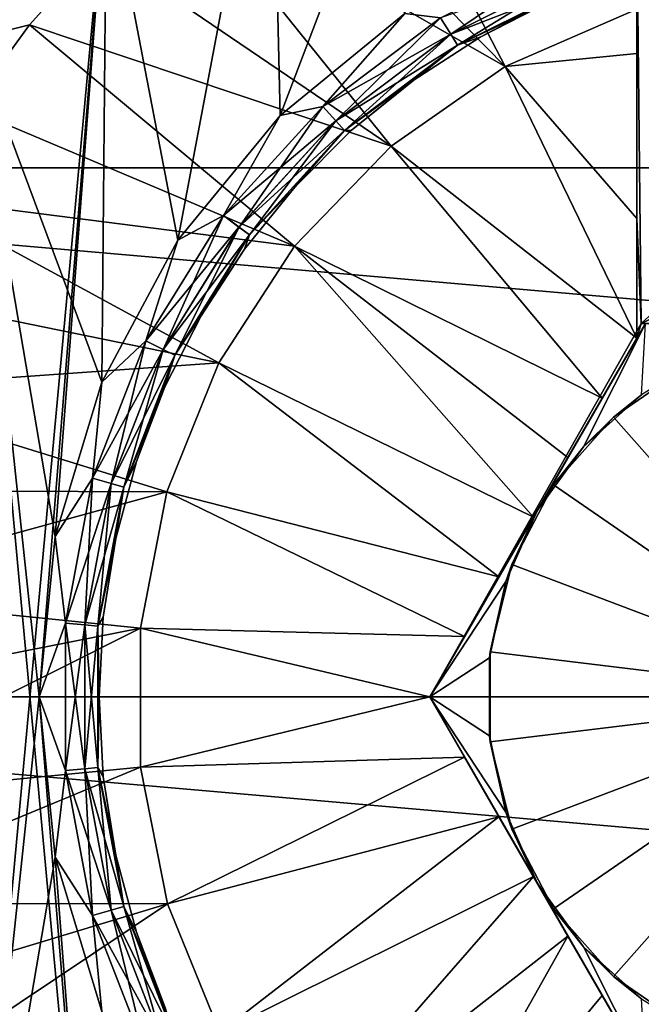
# Model space of a CAD drawing. Header units: metres. Extents: x -82 to 113, y -109 to 109.
# Tile 12 of 256: x -68.34 to -66.26, y -77.53 to -74.23. Entities that reach past the tile are written whole.
import ezdxf

# ---------------------------------------------------------------- set-up
doc = ezdxf.new("R2010")
doc.units = ezdxf.units.M
doc.layers.add('solid_20_382_013_XXX', color=7, linetype='CONTINUOUS')

msp = doc.modelspace()

# ---------------------------------------------------------------- linework, layer by layer
at = {"layer": 'solid_20_382_013_XXX'}
for points in [[(-71.32, -72.992622, -51.61792), (-51.02, -72.992645, -51.617924), (-51.02, -74.729836, -51.978916)], [(-71.32, -72.992622, -51.61792), (-51.02, -74.729836, -51.978916), (-71.32, -74.729813, -51.978912)], [(-67.503944, -73.02668, -26.572594), (-71.32, -72.992622, -26.582081), (-71.32, -74.729813, -26.221087)], [(-67.503944, -73.02668, -26.572594), (-71.32, -74.729813, -26.221087), (-68.085106, -73.430763, -26.46752)], [(-67.492546, -73.310715, -28.4), (-66.872772, -73.002502, -28.4), (-67.463577, -74.554489, -28.4)], [(-66.872772, -73.002502, -28.4), (-67.046227, -74.212395, -28.4), (-67.463577, -74.554489, -28.4)], [(-68.045326, -73.727776, -28.4), (-67.492546, -73.310715, -28.4), (-67.805977, -74.971336, -28.4)], [(-67.806061, -74.971466, -30.4), (-67.49247, -73.310669, -30.4), (-68.045258, -73.727715, -30.4)], [(-67.806061, -74.971466, -30.4), (-67.463638, -74.55455, -30.4), (-67.49247, -73.310669, -30.4)], [(-67.492546, -73.310715, -28.4), (-67.463577, -74.554489, -28.4), (-67.805977, -74.971336, -28.4)], [(-67.463638, -74.55455, -30.4), (-67.046303, -74.212448, -30.4), (-67.49247, -73.310669, -30.4)], [(-66.711205, -74.39061, -26.311182), (-67.24324, -73.364563, -26.564878), (-67.539139, -73.546432, -26.564878)], [(-66.711205, -74.39061, -26.311182), (-66.269997, -74.198334, -26.310886), (-67.24324, -73.364563, -26.564878)], [(-68.085106, -73.430763, -26.46752), (-71.32, -74.729813, -26.221087), (-68.587906, -73.933304, -26.355892)], [(-66.711205, -74.39061, -26.311182), (-67.539139, -73.546432, -26.564878), (-67.81601, -73.756126, -26.564878)], [(-68.511902, -78.760765, -28.4), (-68.511993, -74.239365, -28.4), (-68.045326, -73.727776, -28.4)], [(-68.451294, -74.040352, -28.384775), (-68.045326, -73.727776, -28.4), (-68.511993, -74.239365, -28.4)], [(-68.511902, -74.239235, -30.4), (-68.045258, -73.727715, -30.4), (-68.451187, -74.040443, -30.415165)], [(-68.060486, -75.447189, -30.4), (-68.045258, -73.727715, -30.4), (-68.511902, -74.239235, -30.4)], [(-68.511902, -78.760765, -28.4), (-68.045326, -73.727776, -28.4), (-68.269997, -76.499878, -28.4)], [(-68.045326, -73.727776, -28.4), (-68.217079, -75.963104, -28.4), (-68.269997, -76.499878, -28.4)], [(-68.045326, -73.727776, -28.4), (-68.06041, -75.446999, -28.4), (-68.217079, -75.963104, -28.4)], [(-68.060486, -75.447189, -30.4), (-67.806061, -74.971466, -30.4), (-68.045258, -73.727715, -30.4)], [(-68.045326, -73.727776, -28.4), (-67.805977, -74.971336, -28.4), (-68.06041, -75.446999, -28.4)], [(-67.092506, -74.657257, -26.311182), (-67.81601, -73.756126, -26.564878), (-68.071236, -73.991676, -26.564878)], [(-67.092506, -74.657257, -26.311182), (-66.711205, -74.39061, -26.311182), (-67.81601, -73.756126, -26.564878)], [(-68.569214, -74.227898, -26.693821), (-68.491524, -74.297989, -26.614393), (-68.04332, -73.79599, -26.614393)], [(-68.04332, -73.79599, -26.614393), (-68.491524, -74.297989, -26.614393), (-68.071236, -73.991676, -26.564878)], [(-66.269997, -73.886932, -27.6), (-66.255844, -75.25, -27.6), (-64.769997, -73.886963, -27.6)], [(-66.269997, -74.898727, -26.212114), (-66.255844, -75.25, -27.6), (-66.269997, -73.886932, -27.6)], [(-66.269997, -74.346451, -26.286997), (-66.269997, -73.886932, -27.6), (-66.269997, -74.198334, -26.310886)], [(-66.269997, -74.898727, -26.212114), (-66.269997, -73.886932, -27.6), (-66.269997, -74.346451, -26.286997)], [(-66.255844, -75.25, -27.6), (-64.769997, -74.543526, -27.6), (-64.769997, -73.886963, -27.6)], [(-68.491524, -74.297989, -26.614393), (-68.302429, -74.25087, -26.564878), (-68.071236, -73.991676, -26.564878)], [(-67.092506, -74.657257, -26.311182), (-68.071236, -73.991676, -26.564878), (-68.302429, -74.25087, -26.564878)], [(-66.893211, -74.282188, -28.458633), (-66.927399, -74.226974, -28.415224), (-66.485764, -74.007072, -28.415224)], [(-66.462311, -74.067627, -28.458633), (-66.893211, -74.282188, -28.458633), (-66.485764, -74.007072, -28.415224)], [(-66.462349, -74.06752, -30.341476), (-66.927475, -74.226852, -30.384836), (-66.893272, -74.282097, -30.341476)], [(-66.462349, -74.06752, -30.341476), (-66.893272, -74.282097, -30.341476), (-66.446663, -74.108002, -30.276537)], [(-66.870384, -74.319054, -28.523609), (-66.893211, -74.282188, -28.458633), (-66.462311, -74.067627, -28.458633)], [(-66.446648, -74.108055, -28.523609), (-66.870384, -74.319054, -28.523609), (-66.462311, -74.067627, -28.458633)], [(-66.893272, -74.282097, -30.341476), (-66.870415, -74.319, -30.276537), (-66.446663, -74.108002, -30.276537)], [(-66.446663, -74.108002, -30.276537), (-66.870415, -74.319, -30.276537), (-66.557175, -74.170456, -30.200001)], [(-66.446648, -74.108055, -28.523609), (-66.794998, -74.291634, -28.6), (-66.870384, -74.319054, -28.523609)], [(-66.446648, -74.108055, -28.523609), (-66.557175, -74.170456, -28.6), (-66.794998, -74.291634, -28.6)], [(-66.870415, -74.319, -30.276537), (-66.794998, -74.291634, -30.200001), (-66.557175, -74.170456, -30.200001)], [(-66.557175, -74.170456, -28.6), (-66.557175, -74.170456, -30.200001), (-66.794998, -74.291634, -30.200001)], [(-66.794998, -74.291634, -28.6), (-66.557175, -74.170456, -28.6), (-66.794998, -74.291634, -30.200001)], [(-67.321198, -74.524178, -30.384836), (-67.046303, -74.212448, -30.4), (-67.463638, -74.55455, -30.4)], [(-67.321098, -74.524284, -28.415224), (-67.463577, -74.554489, -28.4), (-67.046227, -74.212395, -28.4)], [(-67.321198, -74.524178, -30.384836), (-66.927475, -74.226852, -30.384836), (-67.046303, -74.212448, -30.4)], [(-66.927399, -74.226974, -28.415224), (-67.321098, -74.524284, -28.415224), (-67.046227, -74.212395, -28.4)], [(-66.269997, -74.346451, -26.286997), (-66.269997, -74.198334, -26.310886), (-66.711205, -74.39061, -26.311182)], [(-68.045326, -79.272224, -30.4), (-68.511902, -74.239235, -30.4), (-68.511993, -78.760635, -30.4)], [(-68.269997, -76.500122, -30.4), (-68.511902, -74.239235, -30.4), (-68.045326, -79.272224, -30.4)], [(-68.217125, -75.963348, -30.4), (-68.060486, -75.447189, -30.4), (-68.511902, -74.239235, -30.4)], [(-68.269997, -76.500122, -30.4), (-68.217125, -75.963348, -30.4), (-68.511902, -74.239235, -30.4)], [(-66.893272, -74.282097, -30.341476), (-66.927475, -74.226852, -30.384836), (-67.321198, -74.524178, -30.384836)], [(-67.277351, -74.572281, -28.458633), (-67.321098, -74.524284, -28.415224), (-66.927399, -74.226974, -28.415224)], [(-66.893211, -74.282188, -28.458633), (-67.277351, -74.572281, -28.458633), (-66.927399, -74.226974, -28.415224)], [(-68.491524, -74.297989, -26.614393), (-68.507401, -74.531258, -26.564878), (-68.302429, -74.25087, -26.564878)], [(-67.415802, -74.991882, -26.311182), (-68.302429, -74.25087, -26.564878), (-68.507401, -74.531258, -26.564878)], [(-67.415802, -74.991882, -26.311182), (-67.092506, -74.657257, -26.311182), (-68.302429, -74.25087, -26.564878)], [(-66.893272, -74.282097, -30.341476), (-67.321198, -74.524178, -30.384836), (-67.277428, -74.572197, -30.341476)], [(-66.893272, -74.282097, -30.341476), (-67.277428, -74.572197, -30.341476), (-66.870415, -74.319, -30.276537)], [(-67.248138, -74.604324, -28.523609), (-67.277351, -74.572281, -28.458633), (-66.893211, -74.282188, -28.458633)], [(-66.870384, -74.319054, -28.523609), (-67.248138, -74.604324, -28.523609), (-66.893211, -74.282188, -28.458633)], [(-66.870415, -74.319, -30.276537), (-67.018852, -74.437004, -30.200001), (-66.794998, -74.291634, -30.200001)], [(-66.794998, -74.291634, -28.6), (-66.794998, -74.291634, -30.200001), (-67.018852, -74.437004, -30.200001)], [(-67.018852, -74.437004, -28.6), (-66.794998, -74.291634, -28.6), (-67.018852, -74.437004, -30.200001)], [(-66.870384, -74.319054, -28.523609), (-66.794998, -74.291634, -28.6), (-67.018852, -74.437004, -28.6)], [(-67.277428, -74.572197, -30.341476), (-67.248177, -74.604279, -30.276537), (-66.870415, -74.319, -30.276537)], [(-66.870415, -74.319, -30.276537), (-67.248177, -74.604279, -30.276537), (-67.018852, -74.437004, -30.200001)], [(-66.870384, -74.319054, -28.523609), (-67.22628, -74.60498, -28.6), (-67.248138, -74.604324, -28.523609)], [(-66.870384, -74.319054, -28.523609), (-67.018852, -74.437004, -28.6), (-67.22628, -74.60498, -28.6)], [(-66.269997, -74.898727, -26.212114), (-66.269997, -74.346451, -26.286997), (-66.711205, -74.39061, -26.311182)], [(-66.269997, -75.299042, -26.171783), (-66.711205, -74.39061, -26.311182), (-67.092506, -74.657257, -26.311182)], [(-66.269997, -74.898727, -26.212114), (-66.711205, -74.39061, -26.311182), (-66.269997, -75.299042, -26.171783)], [(-67.248177, -74.604279, -30.276537), (-67.22628, -74.60498, -30.200001), (-67.018852, -74.437004, -30.200001)], [(-67.018852, -74.437004, -28.6), (-67.018852, -74.437004, -30.200001), (-67.22628, -74.60498, -30.200001)], [(-67.22628, -74.60498, -28.6), (-67.018852, -74.437004, -28.6), (-67.22628, -74.60498, -30.200001)], [(-67.415802, -74.991882, -26.311182), (-68.507401, -74.531258, -26.564878), (-68.684212, -74.8302, -26.564878)], [(-67.653587, -74.888794, -30.384836), (-67.321198, -74.524178, -30.384836), (-67.463638, -74.55455, -30.4)], [(-67.277428, -74.572197, -30.341476), (-67.321198, -74.524178, -30.384836), (-67.653587, -74.888794, -30.384836)], [(-67.321098, -74.524284, -28.415224), (-67.653473, -74.888878, -28.415224), (-67.463577, -74.554489, -28.4)], [(-67.601646, -74.928017, -28.458633), (-67.653473, -74.888878, -28.415224), (-67.321098, -74.524284, -28.415224)], [(-67.277351, -74.572281, -28.458633), (-67.601646, -74.928017, -28.458633), (-67.321098, -74.524284, -28.415224)], [(-66.255844, -75.25, -27.6), (-64.784157, -75.25, -27.6), (-64.769997, -74.543526, -27.6)], [(-67.653587, -74.888794, -30.384836), (-67.463638, -74.55455, -30.4), (-67.806061, -74.971466, -30.4)], [(-67.653473, -74.888878, -28.415224), (-67.805977, -74.971336, -28.4), (-67.463577, -74.554489, -28.4)], [(-67.277428, -74.572197, -30.341476), (-67.653587, -74.888794, -30.384836), (-67.601738, -74.927948, -30.341476)], [(-67.277428, -74.572197, -30.341476), (-67.601738, -74.927948, -30.341476), (-67.248177, -74.604279, -30.276537)], [(-67.567047, -74.95414, -28.523609), (-67.601646, -74.928017, -28.458633), (-67.277351, -74.572281, -28.458633)], [(-67.248138, -74.604324, -28.523609), (-67.567047, -74.95414, -28.523609), (-67.277351, -74.572281, -28.458633)], [(-67.601738, -74.927948, -30.341476), (-67.567093, -74.954109, -30.276537), (-67.248177, -74.604279, -30.276537)], [(-67.248177, -74.604279, -30.276537), (-67.567093, -74.954109, -30.276537), (-67.415016, -74.793716, -30.200001)], [(-67.248138, -74.604324, -28.523609), (-67.415016, -74.793716, -28.6), (-67.567047, -74.95414, -28.523609)], [(-67.248177, -74.604279, -30.276537), (-67.415016, -74.793716, -30.200001), (-67.22628, -74.60498, -30.200001)], [(-67.248138, -74.604324, -28.523609), (-67.22628, -74.60498, -28.6), (-67.415016, -74.793716, -28.6)], [(-67.22628, -74.60498, -28.6), (-67.22628, -74.60498, -30.200001), (-67.415016, -74.793716, -30.200001)], [(-67.415016, -74.793716, -28.6), (-67.22628, -74.60498, -28.6), (-67.415016, -74.793716, -30.200001)], [(-66.38591, -75.499802, -26.162647), (-67.092506, -74.657257, -26.311182), (-67.415802, -74.991882, -26.311182)], [(-66.38591, -75.499802, -26.162647), (-66.269997, -75.299042, -26.171783), (-67.092506, -74.657257, -26.311182)], [(-71.32, -74.729813, -51.978912), (-51.02, -74.729836, -51.978916), (-51.02, -76.5, -52.099998)], [(-71.32, -74.729813, -51.978912), (-51.02, -76.5, -52.099998), (-71.32, -76.5, -52.099998)], [(-67.567093, -74.954109, -30.276537), (-67.582993, -75.001144, -30.200001), (-67.415016, -74.793716, -30.200001)], [(-67.415016, -74.793716, -28.6), (-67.415016, -74.793716, -30.200001), (-67.582993, -75.001144, -30.200001)], [(-67.582993, -75.001144, -28.6), (-67.415016, -74.793716, -28.6), (-67.582993, -75.001144, -30.200001)], [(-67.567047, -74.95414, -28.523609), (-67.415016, -74.793716, -28.6), (-67.582993, -75.001144, -28.6)], [(-67.669159, -75.382141, -26.311182), (-68.684212, -74.8302, -26.564878), (-68.831215, -75.144875, -26.564878)], [(-67.669159, -75.382141, -26.311182), (-67.415802, -74.991882, -26.311182), (-68.684212, -74.8302, -26.564878)], [(-67.913315, -75.308273, -30.384836), (-67.653587, -74.888794, -30.384836), (-67.806061, -74.971466, -30.4)], [(-67.601738, -74.927948, -30.341476), (-67.653587, -74.888794, -30.384836), (-67.913315, -75.308273, -30.384836)], [(-67.653473, -74.888878, -28.415224), (-67.913185, -75.308334, -28.415224), (-67.805977, -74.971336, -28.4)], [(-67.855057, -75.33728, -28.458633), (-67.913185, -75.308334, -28.415224), (-67.653473, -74.888878, -28.415224)], [(-67.601646, -74.928017, -28.458633), (-67.855057, -75.33728, -28.458633), (-67.653473, -74.888878, -28.415224)], [(-66.269997, -74.898727, -26.212114), (-66.269997, -75.299042, -26.171783), (-66.255844, -75.25, -27.6)], [(-67.601738, -74.927948, -30.341476), (-67.913315, -75.308273, -30.384836), (-67.855156, -75.337234, -30.341476)], [(-67.601738, -74.927948, -30.341476), (-67.855156, -75.337234, -30.341476), (-67.567093, -74.954109, -30.276537)], [(-67.816238, -75.356606, -28.523609), (-67.855057, -75.33728, -28.458633), (-67.601646, -74.928017, -28.458633)], [(-67.567047, -74.95414, -28.523609), (-67.816238, -75.356606, -28.523609), (-67.601646, -74.928017, -28.458633)], [(-67.913315, -75.308273, -30.384836), (-67.806061, -74.971466, -30.4), (-68.060486, -75.447189, -30.4)], [(-67.913185, -75.308334, -28.415224), (-68.06041, -75.446999, -28.4), (-67.805977, -74.971336, -28.4)], [(-67.855156, -75.337234, -30.341476), (-67.816292, -75.356583, -30.276537), (-67.567093, -74.954109, -30.276537)], [(-67.567093, -74.954109, -30.276537), (-67.816292, -75.356583, -30.276537), (-67.582993, -75.001144, -30.200001)], [(-67.567047, -74.95414, -28.523609), (-67.728363, -75.224998, -28.6), (-67.816238, -75.356606, -28.523609)], [(-67.567047, -74.95414, -28.523609), (-67.582993, -75.001144, -28.6), (-67.728363, -75.224998, -28.6)], [(-67.816292, -75.356583, -30.276537), (-67.728363, -75.224998, -30.200001), (-67.582993, -75.001144, -30.200001)], [(-67.582993, -75.001144, -28.6), (-67.582993, -75.001144, -30.200001), (-67.728363, -75.224998, -30.200001)], [(-67.728363, -75.224998, -28.6), (-67.582993, -75.001144, -28.6), (-67.728363, -75.224998, -30.200001)], [(-66.616341, -75.898918, -26.155943), (-67.415802, -74.991882, -26.311182), (-67.669159, -75.382141, -26.311182)], [(-66.500786, -75.698776, -26.1574), (-66.38591, -75.499802, -26.162647), (-67.415802, -74.991882, -26.311182)], [(-66.616341, -75.898918, -26.155943), (-66.500786, -75.698776, -26.1574), (-67.415802, -74.991882, -26.311182)], [(-67.669159, -75.382141, -26.311182), (-68.831215, -75.144875, -26.564878), (-68.947006, -75.472321, -26.564878)], [(-67.816292, -75.356583, -30.276537), (-67.849541, -75.462822, -30.200001), (-67.728363, -75.224998, -30.200001)], [(-67.728363, -75.224998, -28.6), (-67.728363, -75.224998, -30.200001), (-67.849541, -75.462822, -30.200001)], [(-67.849541, -75.462822, -28.6), (-67.728363, -75.224998, -28.6), (-67.849541, -75.462822, -30.200001)], [(-67.816238, -75.356606, -28.523609), (-67.728363, -75.224998, -28.6), (-67.849541, -75.462822, -28.6)], [(-66.269997, -75.276337, -27.6), (-66.963379, -76.5, -29.6), (-66.255844, -75.25, -27.6)], [(-66.241005, -75.25, -28.034979), (-66.255844, -75.25, -27.6), (-66.963379, -76.5, -29.6)], [(-66.241692, -75.25, -28.442295), (-66.241005, -75.25, -28.034979), (-66.963379, -76.5, -29.6)], [(-66.241692, -75.25, -28.831915), (-66.241692, -75.25, -28.442295), (-66.963379, -76.5, -29.6)], [(-66.241692, -75.25, -29.214453), (-66.241692, -75.25, -28.831915), (-66.963379, -76.5, -29.6)], [(-66.602531, -75.875, -29.6), (-66.241692, -75.25, -29.214453), (-66.963379, -76.5, -29.6)], [(-66.602531, -75.875, -29.6), (-66.241692, -75.25, -29.6), (-66.241692, -75.25, -29.214453)], [(-66.44886, -75.663521, -29.6), (-66.241692, -75.25, -29.6), (-66.602531, -75.875, -29.6)], [(-66.254883, -75.488831, -29.6), (-66.241692, -75.25, -29.6), (-66.44886, -75.663521, -29.6)], [(-66.269997, -75.276337, -27.6), (-66.255844, -75.25, -27.6), (-66.269997, -75.299042, -26.171783)], [(-66.241005, -75.25, -28.034979), (-64.784157, -75.25, -27.6), (-66.255844, -75.25, -27.6)], [(-66.269997, -75.299042, -27.6), (-66.963379, -76.5, -29.6), (-66.269997, -75.276337, -27.6)], [(-66.269997, -75.299042, -27.6), (-66.963379, -76.5, -26.174604), (-66.963379, -76.5, -29.6)], [(-66.846588, -76.297714, -26.164461), (-66.963379, -76.5, -26.174604), (-66.269997, -75.299042, -26.171783)], [(-66.269997, -75.299042, -27.6), (-66.269997, -75.299042, -26.171783), (-66.963379, -76.5, -26.174604)], [(-66.846588, -76.297714, -26.164461), (-66.269997, -75.299042, -26.171783), (-66.38591, -75.499802, -26.162647)], [(-66.269997, -75.299042, -27.6), (-66.269997, -75.276337, -27.6), (-66.269997, -75.299042, -26.171783)], [(-68.091545, -75.768333, -30.384836), (-67.913315, -75.308273, -30.384836), (-68.060486, -75.447189, -30.4)], [(-67.855156, -75.337234, -30.341476), (-67.913315, -75.308273, -30.384836), (-68.091545, -75.768333, -30.384836)], [(-67.913185, -75.308334, -28.415224), (-68.091408, -75.768372, -28.415224), (-68.06041, -75.446999, -28.4)], [(-68.028946, -75.78614, -28.458633), (-68.091408, -75.768372, -28.415224), (-67.913185, -75.308334, -28.415224)], [(-67.855057, -75.33728, -28.458633), (-68.028946, -75.78614, -28.458633), (-67.913185, -75.308334, -28.415224)], [(-67.855156, -75.337234, -30.341476), (-68.091545, -75.768333, -30.384836), (-68.029053, -75.78611, -30.341476)], [(-67.855156, -75.337234, -30.341476), (-68.029053, -75.78611, -30.341476), (-67.816292, -75.356583, -30.276537)], [(-68.029053, -75.78611, -30.341476), (-67.987297, -75.797997, -30.276537), (-67.816292, -75.356583, -30.276537)], [(-67.987244, -75.798012, -28.523609), (-68.028946, -75.78614, -28.458633), (-67.855057, -75.33728, -28.458633)], [(-67.816292, -75.356583, -30.276537), (-67.987297, -75.797997, -30.276537), (-67.849541, -75.462822, -30.200001)], [(-67.816238, -75.356606, -28.523609), (-67.987244, -75.798012, -28.523609), (-67.855057, -75.33728, -28.458633)], [(-67.816238, -75.356606, -28.523609), (-67.94519, -75.712006, -28.6), (-67.987244, -75.798012, -28.523609)], [(-67.816238, -75.356606, -28.523609), (-67.849541, -75.462822, -28.6), (-67.94519, -75.712006, -28.6)], [(-67.843231, -75.813637, -26.311182), (-67.669159, -75.382141, -26.311182), (-68.947006, -75.472321, -26.564878)], [(-66.73175, -76.098808, -26.15831), (-67.669159, -75.382141, -26.311182), (-67.843231, -75.813637, -26.311182)], [(-66.73175, -76.098808, -26.15831), (-66.616341, -75.898918, -26.155943), (-67.669159, -75.382141, -26.311182)], [(-66.100906, -75.393181, -30.6), (-66.348915, -75.564369, -30.6), (-65.519997, -76.5, -31.321688)], [(-66.254883, -75.488831, -29.6), (-66.348915, -75.564369, -30.6), (-66.100906, -75.393181, -30.6)], [(-68.091545, -75.768333, -30.384836), (-68.060486, -75.447189, -30.4), (-68.217125, -75.963348, -30.4)], [(-68.091408, -75.768372, -28.415224), (-68.217079, -75.963104, -28.4), (-68.06041, -75.446999, -28.4)], [(-67.987297, -75.797997, -30.276537), (-67.94519, -75.712006, -30.200001), (-67.849541, -75.462822, -30.200001)], [(-67.849541, -75.462822, -28.6), (-67.849541, -75.462822, -30.200001), (-67.94519, -75.712006, -30.200001)], [(-67.94519, -75.712006, -28.6), (-67.849541, -75.462822, -28.6), (-67.94519, -75.712006, -30.200001)], [(-67.843231, -75.813637, -26.311182), (-68.947006, -75.472321, -26.564878), (-69.030502, -75.809456, -26.564878)], [(-66.846588, -76.297714, -26.164461), (-66.38591, -75.499802, -26.162647), (-66.73175, -76.098808, -26.15831)], [(-66.73175, -76.098808, -26.15831), (-66.38591, -75.499802, -26.162647), (-66.500786, -75.698776, -26.1574)], [(-66.254883, -75.488831, -29.6), (-66.44886, -75.663521, -29.6), (-66.348915, -75.564369, -30.6)], [(-66.348915, -75.564369, -30.6), (-66.548744, -75.78994, -30.6), (-65.519997, -76.5, -31.321688)], [(-66.44886, -75.663521, -29.6), (-66.548744, -75.78994, -30.6), (-66.348915, -75.564369, -30.6)], [(-66.44886, -75.663521, -29.6), (-66.602531, -75.875, -29.6), (-66.548744, -75.78994, -30.6)], [(-66.73175, -76.098808, -26.15831), (-66.500786, -75.698776, -26.1574), (-66.616341, -75.898918, -26.155943)], [(-67.987297, -75.797997, -30.276537), (-68.014275, -75.969826, -30.200001), (-67.94519, -75.712006, -30.200001)], [(-67.94519, -75.712006, -28.6), (-67.94519, -75.712006, -30.200001), (-68.014275, -75.969826, -30.200001)], [(-68.014275, -75.969826, -28.6), (-67.94519, -75.712006, -28.6), (-68.014275, -75.969826, -30.200001)], [(-67.987244, -75.798012, -28.523609), (-67.94519, -75.712006, -28.6), (-68.014275, -75.969826, -28.6)], [(-68.182205, -76.253311, -30.384836), (-68.091545, -75.768333, -30.384836), (-68.217125, -75.963348, -30.4)], [(-68.091408, -75.768372, -28.415224), (-68.18206, -76.253326, -28.415224), (-68.217079, -75.963104, -28.4)], [(-68.029053, -75.78611, -30.341476), (-68.091545, -75.768333, -30.384836), (-68.182205, -76.253311, -30.384836)], [(-68.029053, -75.78611, -30.341476), (-68.182205, -76.253311, -30.384836), (-68.117508, -76.259308, -30.341476)], [(-68.117393, -76.259315, -28.458633), (-68.18206, -76.253326, -28.415224), (-68.091408, -75.768372, -28.415224)], [(-68.029053, -75.78611, -30.341476), (-68.117508, -76.259308, -30.341476), (-67.987297, -75.797997, -30.276537)], [(-68.117508, -76.259308, -30.341476), (-68.07428, -76.263313, -30.276537), (-67.987297, -75.797997, -30.276537)], [(-68.028946, -75.78614, -28.458633), (-68.117393, -76.259315, -28.458633), (-68.091408, -75.768372, -28.415224)], [(-68.074219, -76.263313, -28.523609), (-68.117393, -76.259315, -28.458633), (-68.028946, -75.78614, -28.458633)], [(-67.987297, -75.797997, -30.276537), (-68.07428, -76.263313, -30.276537), (-68.014275, -75.969826, -30.200001)], [(-67.987244, -75.798012, -28.523609), (-68.074219, -76.263313, -28.523609), (-68.028946, -75.78614, -28.458633)], [(-67.987244, -75.798012, -28.523609), (-68.05603, -76.233452, -28.6), (-68.074219, -76.263313, -28.523609)], [(-67.987244, -75.798012, -28.523609), (-68.014275, -75.969826, -28.6), (-68.05603, -76.233452, -28.6)], [(-66.548744, -75.78994, -30.6), (-66.602531, -75.875, -29.6), (-66.688759, -76.056717, -30.6)], [(-66.548744, -75.78994, -30.6), (-66.688759, -76.056717, -30.6), (-65.519997, -76.5, -31.321688)], [(-67.843231, -75.813637, -26.311182), (-69.030502, -75.809456, -26.564878), (-69.080917, -76.153091, -26.564878)], [(-67.931595, -76.270454, -26.311182), (-67.843231, -75.813637, -26.311182), (-69.080917, -76.153091, -26.564878)], [(-66.846588, -76.297714, -26.164461), (-67.843231, -75.813637, -26.311182), (-67.931595, -76.270454, -26.311182)], [(-66.846588, -76.297714, -26.164461), (-66.73175, -76.098808, -26.15831), (-67.843231, -75.813637, -26.311182)], [(-66.708847, -76.113823, -29.6), (-66.602531, -75.875, -29.6), (-66.963379, -76.5, -29.6)], [(-66.708847, -76.113823, -29.6), (-66.688759, -76.056717, -30.6), (-66.602531, -75.875, -29.6)], [(-68.18206, -76.253326, -28.415224), (-68.269997, -76.499878, -28.4), (-68.217079, -75.963104, -28.4)], [(-68.182205, -76.253311, -30.384836), (-68.217125, -75.963348, -30.4), (-68.269997, -76.500122, -30.4)], [(-68.07428, -76.263313, -30.276537), (-68.05603, -76.233452, -30.200001), (-68.014275, -75.969826, -30.200001)], [(-68.014275, -75.969826, -28.6), (-68.014275, -75.969826, -30.200001), (-68.05603, -76.233452, -30.200001)], [(-68.05603, -76.233452, -28.6), (-68.014275, -75.969826, -28.6), (-68.05603, -76.233452, -30.200001)], [(-66.688759, -76.056717, -30.6), (-66.760887, -76.349327, -30.6), (-65.519997, -76.5, -31.321688)], [(-66.708847, -76.113823, -29.6), (-66.760887, -76.349327, -30.6), (-66.688759, -76.056717, -30.6)], [(-66.708847, -76.113823, -29.6), (-66.963379, -76.5, -29.6), (-66.763138, -76.369156, -29.6)], [(-66.708847, -76.113823, -29.6), (-66.763138, -76.369156, -29.6), (-66.760887, -76.349327, -30.6)], [(-67.931595, -76.270454, -26.311182), (-69.080917, -76.153091, -26.564878), (-69.097778, -76.5, -26.564878)], [(-68.182205, -76.746689, -30.384836), (-68.182205, -76.253311, -30.384836), (-68.269997, -76.500122, -30.4)], [(-68.18206, -76.253326, -28.415224), (-68.18206, -76.746674, -28.415224), (-68.269997, -76.499878, -28.4)], [(-68.117508, -76.259308, -30.341476), (-68.182205, -76.253311, -30.384836), (-68.182205, -76.746689, -30.384836)], [(-68.117508, -76.259308, -30.341476), (-68.182205, -76.746689, -30.384836), (-68.117508, -76.740692, -30.341476)], [(-68.117393, -76.740685, -28.458633), (-68.18206, -76.746674, -28.415224), (-68.18206, -76.253326, -28.415224)], [(-68.117393, -76.259315, -28.458633), (-68.117393, -76.740685, -28.458633), (-68.18206, -76.253326, -28.415224)], [(-68.117508, -76.259308, -30.341476), (-68.117508, -76.740692, -30.341476), (-68.07428, -76.263313, -30.276537)], [(-68.074219, -76.736687, -28.523609), (-68.117393, -76.740685, -28.458633), (-68.117393, -76.259315, -28.458633)], [(-68.074219, -76.263313, -28.523609), (-68.074219, -76.736687, -28.523609), (-68.117393, -76.259315, -28.458633)], [(-68.07428, -76.263313, -30.276537), (-68.07, -76.5, -30.200001), (-68.05603, -76.233452, -30.200001)], [(-68.074219, -76.263313, -28.523609), (-68.05603, -76.233452, -28.6), (-68.07, -76.5, -28.6)], [(-68.05603, -76.233452, -28.6), (-68.05603, -76.233452, -30.200001), (-68.07, -76.5, -30.200001)], [(-68.07, -76.5, -28.6), (-68.05603, -76.233452, -28.6), (-68.07, -76.5, -30.200001)], [(-67.931595, -76.270454, -26.311182), (-69.097778, -76.5, -26.564878), (-69.080917, -76.846909, -26.564878)], [(-67.931, -76.735741, -26.311182), (-67.931595, -76.270454, -26.311182), (-69.080917, -76.846909, -26.564878)], [(-68.117508, -76.740692, -30.341476), (-68.07428, -76.736687, -30.276537), (-68.07428, -76.263313, -30.276537)], [(-68.07428, -76.263313, -30.276537), (-68.07428, -76.736687, -30.276537), (-68.07, -76.5, -30.200001)], [(-68.074219, -76.263313, -28.523609), (-68.07, -76.5, -28.6), (-68.074219, -76.736687, -28.523609)], [(-67.931, -76.735741, -26.311182), (-66.963379, -76.5, -26.174604), (-67.931595, -76.270454, -26.311182)], [(-66.846588, -76.297714, -26.164461), (-67.931595, -76.270454, -26.311182), (-66.963379, -76.5, -26.174604)], [(-66.763138, -76.630844, -29.6), (-66.760887, -76.650673, -30.6), (-66.760887, -76.349327, -30.6)], [(-66.763138, -76.369156, -29.6), (-66.763138, -76.630844, -29.6), (-66.760887, -76.349327, -30.6)], [(-66.760887, -76.349327, -30.6), (-66.760887, -76.650673, -30.6), (-65.519997, -76.5, -31.321688)], [(-66.763138, -76.369156, -29.6), (-66.963379, -76.5, -29.6), (-66.763138, -76.630844, -29.6)], [(-71.32, -76.5, -52.099998), (-51.02, -76.5, -52.099998), (-51.02, -78.270164, -51.978916)], [(-71.32, -78.270187, -51.978912), (-71.32, -76.5, -52.099998), (-51.02, -78.270164, -51.978916)], [(-68.511902, -78.760765, -28.4), (-68.269997, -76.499878, -28.4), (-68.217125, -77.036652, -28.4)], [(-68.18206, -76.746674, -28.415224), (-68.217125, -77.036652, -28.4), (-68.269997, -76.499878, -28.4)], [(-68.217079, -77.036896, -30.4), (-68.269997, -76.500122, -30.4), (-68.045326, -79.272224, -30.4)], [(-68.182205, -76.746689, -30.384836), (-68.269997, -76.500122, -30.4), (-68.217079, -77.036896, -30.4)], [(-68.07428, -76.736687, -30.276537), (-68.05603, -76.766548, -30.200001), (-68.07, -76.5, -30.200001)], [(-68.074219, -76.736687, -28.523609), (-68.07, -76.5, -28.6), (-68.05603, -76.766548, -28.6)], [(-68.07, -76.5, -28.6), (-68.07, -76.5, -30.200001), (-68.05603, -76.766548, -30.200001)], [(-68.05603, -76.766548, -28.6), (-68.07, -76.5, -28.6), (-68.05603, -76.766548, -30.200001)], [(-67.931, -76.735741, -26.311182), (-66.846588, -76.702286, -26.164461), (-66.963379, -76.5, -26.174604)], [(-66.963379, -76.5, -26.174604), (-66.241692, -77.75, -28.308971), (-66.241692, -77.75, -28.959791)], [(-66.963379, -76.5, -26.174604), (-66.269997, -77.700958, -27.6), (-66.241692, -77.75, -28.308971)], [(-66.963379, -76.5, -26.174604), (-66.241692, -77.75, -28.959791), (-66.241692, -77.75, -29.6)], [(-66.602531, -77.125, -29.6), (-66.963379, -76.5, -26.174604), (-66.241692, -77.75, -29.6)], [(-66.963379, -76.5, -26.174604), (-66.269997, -77.700958, -26.171783), (-66.269997, -77.700958, -27.6)], [(-66.963379, -76.5, -26.174604), (-66.846588, -76.702286, -26.164461), (-66.269997, -77.700958, -26.171783)], [(-66.602531, -77.125, -29.6), (-66.963379, -76.5, -29.6), (-66.963379, -76.5, -26.174604)], [(-66.708847, -76.886177, -29.6), (-66.963379, -76.5, -29.6), (-66.602531, -77.125, -29.6)], [(-66.763138, -76.630844, -29.6), (-66.963379, -76.5, -29.6), (-66.708847, -76.886177, -29.6)], [(-66.760887, -76.650673, -30.6), (-66.688759, -76.943283, -30.6), (-65.519997, -76.5, -31.321688)], [(-66.688759, -76.943283, -30.6), (-66.548744, -77.21006, -30.6), (-65.519997, -76.5, -31.321688)], [(-66.548744, -77.21006, -30.6), (-66.348915, -77.435631, -30.6), (-65.519997, -76.5, -31.321688)], [(-66.348915, -77.435631, -30.6), (-66.100906, -77.606819, -30.6), (-65.519997, -76.5, -31.321688)], [(-66.763138, -76.630844, -29.6), (-66.708847, -76.886177, -29.6), (-66.760887, -76.650673, -30.6)], [(-66.708847, -76.886177, -29.6), (-66.688759, -76.943283, -30.6), (-66.760887, -76.650673, -30.6)], [(-67.841461, -77.192329, -26.311182), (-66.846588, -76.702286, -26.164461), (-67.931, -76.735741, -26.311182)], [(-67.841461, -77.192329, -26.311182), (-66.73175, -76.901192, -26.15831), (-66.846588, -76.702286, -26.164461)], [(-66.846588, -76.702286, -26.164461), (-66.38591, -77.500198, -26.162647), (-66.269997, -77.700958, -26.171783)], [(-66.846588, -76.702286, -26.164461), (-66.73175, -76.901192, -26.15831), (-66.38591, -77.500198, -26.162647)], [(-67.931, -76.735741, -26.311182), (-69.080917, -76.846909, -26.564878), (-69.030502, -77.190544, -26.564878)], [(-67.841461, -77.192329, -26.311182), (-67.931, -76.735741, -26.311182), (-69.030502, -77.190544, -26.564878)], [(-68.18206, -76.746674, -28.415224), (-68.091408, -77.231628, -28.415224), (-68.217125, -77.036652, -28.4)], [(-68.091545, -77.231667, -30.384836), (-68.182205, -76.746689, -30.384836), (-68.217079, -77.036896, -30.4)], [(-68.117508, -76.740692, -30.341476), (-68.182205, -76.746689, -30.384836), (-68.091545, -77.231667, -30.384836)], [(-68.117393, -76.740685, -28.458633), (-68.028946, -77.21386, -28.458633), (-68.18206, -76.746674, -28.415224)], [(-68.028946, -77.21386, -28.458633), (-68.091408, -77.231628, -28.415224), (-68.18206, -76.746674, -28.415224)], [(-68.117508, -76.740692, -30.341476), (-68.029053, -77.21389, -30.341476), (-68.07428, -76.736687, -30.276537)], [(-68.117508, -76.740692, -30.341476), (-68.091545, -77.231667, -30.384836), (-68.029053, -77.21389, -30.341476)], [(-68.074219, -76.736687, -28.523609), (-67.987244, -77.201988, -28.523609), (-68.117393, -76.740685, -28.458633)], [(-67.987244, -77.201988, -28.523609), (-68.028946, -77.21386, -28.458633), (-68.117393, -76.740685, -28.458633)], [(-68.07428, -76.736687, -30.276537), (-67.987297, -77.202003, -30.276537), (-68.05603, -76.766548, -30.200001)], [(-68.029053, -77.21389, -30.341476), (-67.987297, -77.202003, -30.276537), (-68.07428, -76.736687, -30.276537)], [(-68.074219, -76.736687, -28.523609), (-68.05603, -76.766548, -28.6), (-68.014275, -77.030174, -28.6)], [(-68.074219, -76.736687, -28.523609), (-68.014275, -77.030174, -28.6), (-67.987244, -77.201988, -28.523609)], [(-67.987297, -77.202003, -30.276537), (-68.014275, -77.030174, -30.200001), (-68.05603, -76.766548, -30.200001)], [(-68.05603, -76.766548, -28.6), (-68.05603, -76.766548, -30.200001), (-68.014275, -77.030174, -30.200001)], [(-68.014275, -77.030174, -28.6), (-68.05603, -76.766548, -28.6), (-68.014275, -77.030174, -30.200001)], [(-67.666283, -77.623375, -26.311182), (-66.73175, -76.901192, -26.15831), (-67.841461, -77.192329, -26.311182)], [(-67.666283, -77.623375, -26.311182), (-66.616341, -77.101082, -26.155943), (-66.73175, -76.901192, -26.15831)], [(-66.73175, -76.901192, -26.15831), (-66.500786, -77.301224, -26.1574), (-66.38591, -77.500198, -26.162647)], [(-66.73175, -76.901192, -26.15831), (-66.616341, -77.101082, -26.155943), (-66.500786, -77.301224, -26.1574)], [(-66.708847, -76.886177, -29.6), (-66.602531, -77.125, -29.6), (-66.688759, -76.943283, -30.6)], [(-66.688759, -76.943283, -30.6), (-66.602531, -77.125, -29.6), (-66.548744, -77.21006, -30.6)], [(-68.511902, -78.760765, -28.4), (-68.217125, -77.036652, -28.4), (-68.060486, -77.552811, -28.4)], [(-68.091408, -77.231628, -28.415224), (-68.060486, -77.552811, -28.4), (-68.217125, -77.036652, -28.4)], [(-68.06041, -77.553001, -30.4), (-68.217079, -77.036896, -30.4), (-68.045326, -79.272224, -30.4)], [(-68.091545, -77.231667, -30.384836), (-68.217079, -77.036896, -30.4), (-68.06041, -77.553001, -30.4)], [(-67.987297, -77.202003, -30.276537), (-67.94519, -77.287994, -30.200001), (-68.014275, -77.030174, -30.200001)], [(-68.014275, -77.030174, -28.6), (-68.014275, -77.030174, -30.200001), (-67.94519, -77.287994, -30.200001)], [(-67.94519, -77.287994, -28.6), (-68.014275, -77.030174, -28.6), (-67.94519, -77.287994, -30.200001)], [(-67.987244, -77.201988, -28.523609), (-68.014275, -77.030174, -28.6), (-67.94519, -77.287994, -28.6)], [(-67.411926, -78.012985, -26.311182), (-66.616341, -77.101082, -26.155943), (-67.666283, -77.623375, -26.311182)], [(-67.411926, -78.012985, -26.311182), (-66.500786, -77.301224, -26.1574), (-66.616341, -77.101082, -26.155943)], [(-66.44886, -77.336479, -29.6), (-66.602531, -77.125, -29.6), (-66.241692, -77.75, -29.6)], [(-66.44886, -77.336479, -29.6), (-66.548744, -77.21006, -30.6), (-66.602531, -77.125, -29.6)], [(-67.841461, -77.192329, -26.311182), (-69.030502, -77.190544, -26.564878), (-68.947006, -77.527679, -26.564878)], [(-67.841461, -77.192329, -26.311182), (-68.947006, -77.527679, -26.564878), (-68.831215, -77.855125, -26.564878)], [(-67.666283, -77.623375, -26.311182), (-67.841461, -77.192329, -26.311182), (-68.831215, -77.855125, -26.564878)], [(-68.029053, -77.21389, -30.341476), (-68.091545, -77.231667, -30.384836), (-67.913315, -77.691727, -30.384836)], [(-68.028946, -77.21386, -28.458633), (-67.855057, -77.66272, -28.458633), (-68.091408, -77.231628, -28.415224)], [(-68.029053, -77.21389, -30.341476), (-67.855156, -77.662766, -30.341476), (-67.987297, -77.202003, -30.276537)], [(-68.029053, -77.21389, -30.341476), (-67.913315, -77.691727, -30.384836), (-67.855156, -77.662766, -30.341476)], [(-67.987244, -77.201988, -28.523609), (-67.816238, -77.643394, -28.523609), (-68.028946, -77.21386, -28.458633)], [(-67.816238, -77.643394, -28.523609), (-67.855057, -77.66272, -28.458633), (-68.028946, -77.21386, -28.458633)], [(-67.987297, -77.202003, -30.276537), (-67.816292, -77.643417, -30.276537), (-67.94519, -77.287994, -30.200001)], [(-67.855156, -77.662766, -30.341476), (-67.816292, -77.643417, -30.276537), (-67.987297, -77.202003, -30.276537)], [(-67.987244, -77.201988, -28.523609), (-67.94519, -77.287994, -28.6), (-67.849541, -77.537178, -28.6)], [(-67.987244, -77.201988, -28.523609), (-67.849541, -77.537178, -28.6), (-67.816238, -77.643394, -28.523609)], [(-66.44886, -77.336479, -29.6), (-66.348915, -77.435631, -30.6), (-66.548744, -77.21006, -30.6)], [(-67.913315, -77.691727, -30.384836), (-68.091545, -77.231667, -30.384836), (-68.06041, -77.553001, -30.4)], [(-68.091408, -77.231628, -28.415224), (-67.913185, -77.691666, -28.415224), (-68.060486, -77.552811, -28.4)], [(-67.855057, -77.66272, -28.458633), (-67.913185, -77.691666, -28.415224), (-68.091408, -77.231628, -28.415224)], [(-67.816292, -77.643417, -30.276537), (-67.849541, -77.537178, -30.200001), (-67.94519, -77.287994, -30.200001)], [(-67.94519, -77.287994, -28.6), (-67.94519, -77.287994, -30.200001), (-67.849541, -77.537178, -30.200001)], [(-67.849541, -77.537178, -28.6), (-67.94519, -77.287994, -28.6), (-67.849541, -77.537178, -30.200001)], [(-67.087776, -78.346771, -26.311182), (-66.500786, -77.301224, -26.1574), (-67.411926, -78.012985, -26.311182)], [(-67.087776, -78.346771, -26.311182), (-66.38591, -77.500198, -26.162647), (-66.500786, -77.301224, -26.1574)], [(-66.44886, -77.336479, -29.6), (-66.241692, -77.75, -29.6), (-66.254883, -77.511169, -29.6)], [(-66.44886, -77.336479, -29.6), (-66.254883, -77.511169, -29.6), (-66.348915, -77.435631, -30.6)], [(-66.254883, -77.511169, -29.6), (-66.100906, -77.606819, -30.6), (-66.348915, -77.435631, -30.6)], [(-67.087776, -78.346771, -26.311182), (-66.269997, -77.700958, -26.171783), (-66.38591, -77.500198, -26.162647)]]:
    msp.add_3dface(points, dxfattribs=at)

doc.saveas('drawing.dxf')
